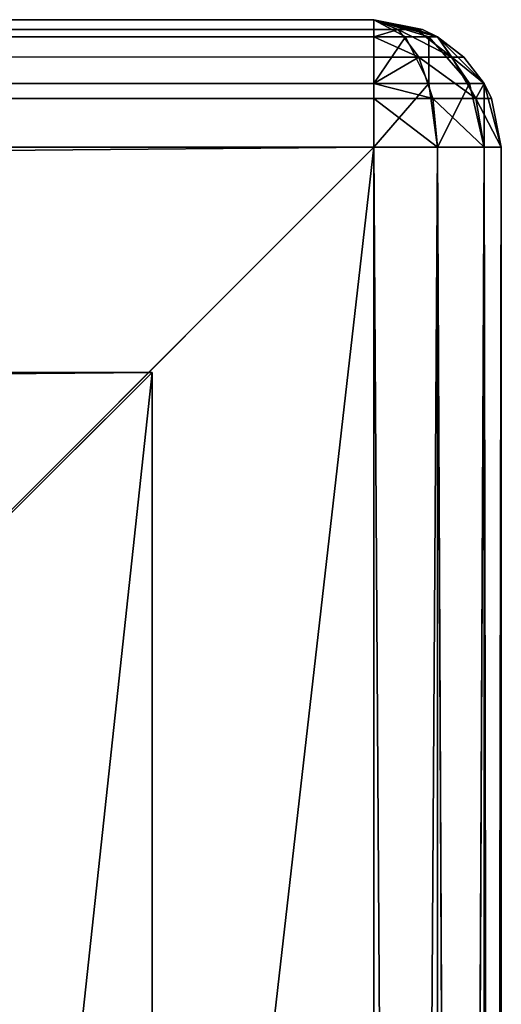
# Model space of a CAD drawing. Extents: x 118 to 1028, y 4 to 84.
# Tile 24 of 24: x 1024 to 1028, y 76 to 84. Entities that reach past the tile are written whole.
import ezdxf

# ---------------------------------------------------------------- set-up
doc = ezdxf.new("R2010")
doc.units = 0
doc.header["$LTSCALE"] = 25.4
doc.layers.get('0').update_dxf_attribs({"color": 13, "linetype": 'CONTINUOUS'})

# ---------------------------------------------------------------- blocks, each defined once
blk = doc.blocks.new('KAGERA-LED-L-9502_STL')
at = {"color": 250}
for p, q in [((1, 45, 79), (909, 45, 79)), ((1, 45, 79), (909, 45, 79)), ((1, 44.866, 79.5), (909, 45, 79)), ((1, 44.866, 79.5), (909, 45, 79)), ((909, 45, 79), (901, 45, 71)), ((909, 45, 79), (901, 45, 71)), ((909, 45, 79), (901, 45, 9)), ((909, 45, 79), (901, 45, 9)), ((909, 45, 79), (909, 45, 1)), ((909, 44.866, 79.5), (909, 45, 79)), ((909, 44.866, 79.5), (909, 45, 79)), ((909.433, 44.75, 79.5), (909, 45, 79)), ((909.433, 44.75, 79.5), (909, 45, 79)), ((909.5, 44.866, 79), (909, 45, 79)), ((909, 45, 79), (909, 45, 1)), ((909.5, 44.866, 79), (909, 45, 79)), ((909.5, 44.866, 79), (909, 45, 1)), ((909.5, 44.866, 79), (909, 45, 1)), ((1, 44.866, 79.5), (909, 44.866, 79.5)), ((1, 44.866, 79.5), (909, 44.866, 79.5)), ((1, 44.5, 79.866), (909, 44.866, 79.5)), ((1, 44.5, 79.866), (909, 44.866, 79.5)), ((909, 44.5, 79.866), (909, 44.866, 79.5)), ((909, 44.866, 79.5), (909.433, 44.75, 79.5)), ((909, 44.866, 79.5), (909.25, 44.433, 79.866)), ((909, 44.866, 79.5), (909.433, 44.75, 79.5)), ((909, 44.5, 79.866), (909, 44.866, 79.5)), ((909, 44.866, 79.5), (909.25, 44.433, 79.866)), ((909.433, 44.75, 79.5), (909.5, 44.866, 79)), ((909.433, 44.75, 79.5), (909.5, 44.866, 79)), ((909.75, 44.433, 79.5), (909.5, 44.866, 79)), ((909.75, 44.433, 79.5), (909.5, 44.866, 79)), ((909.866, 44.5, 79), (909.5, 44.866, 79)), ((909.5, 44.866, 79), (909.5, 44.866, 1)), ((909.5, 44.866, 79), (909.5, 44.866, 1)), ((909.866, 44.5, 79), (909.5, 44.866, 79)), ((909.866, 44.5, 79), (909.5, 44.866, 1)), ((909.866, 44.5, 79), (909.5, 44.866, 1)), ((909.25, 44.433, 79.866), (909.433, 44.75, 79.5)), ((909.25, 44.433, 79.866), (909.433, 44.75, 79.5)), ((909.433, 44.25, 79.866), (909.433, 44.75, 79.5)), ((909.433, 44.25, 79.866), (909.433, 44.75, 79.5)), ((909.75, 44.433, 79.5), (909.433, 44.75, 79.5)), ((909.75, 44.433, 79.5), (909.433, 44.75, 79.5)), ((1, 44.5, 79.866), (909, 44.5, 79.866)), ((1, 44.5, 79.866), (909, 44.5, 79.866)), ((1, 44, 80), (909, 44.5, 79.866)), ((1, 44, 80), (909, 44.5, 79.866)), ((909, 44, 80), (909, 44.5, 79.866)), ((909, 44.5, 79.866), (909.25, 44.433, 79.866)), ((909, 44.5, 79.866), (909.25, 44.433, 79.866)), ((909, 44, 80), (909, 44.5, 79.866)), ((909.75, 44.433, 79.5), (909.866, 44.5, 79)), ((909.75, 44.433, 79.5), (909.866, 44.5, 79)), ((909.866, 44, 79.5), (909.866, 44.5, 79)), ((909.866, 44, 79.5), (909.866, 44.5, 79)), ((910, 44, 79), (909.866, 44.5, 79)), ((909.866, 44.5, 79), (909.866, 44.5, 1)), ((909.866, 44.5, 79), (909.866, 44.5, 1)), ((910, 44, 79), (909.866, 44.5, 79)), ((910, 44, 79), (909.866, 44.5, 1)), ((910, 44, 79), (909.866, 44.5, 1)), ((909.25, 44.433, 79.866), (909, 44, 80)), ((909.25, 44.433, 79.866), (909, 44, 80)), ((909.25, 44.433, 79.866), (909.433, 44.25, 79.866)), ((909.25, 44.433, 79.866), (909.433, 44.25, 79.866)), ((909.433, 44.25, 79.866), (909.75, 44.433, 79.5)), ((909.433, 44.25, 79.866), (909.75, 44.433, 79.5)), ((909.5, 44, 79.866), (909.75, 44.433, 79.5)), ((909.5, 44, 79.866), (909.75, 44.433, 79.5)), ((909.866, 44, 79.5), (909.75, 44.433, 79.5)), ((909.866, 44, 79.5), (909.75, 44.433, 79.5)), ((909.433, 44.25, 79.866), (909, 44, 80)), ((909.433, 44.25, 79.866), (909, 44, 80)), ((909.5, 44, 79.866), (909.433, 44.25, 79.866)), ((909.5, 44, 79.866), (909.433, 44.25, 79.866)), ((909, 44, 80), (1, 1, 80)), ((909, 44, 80), (1, 1, 80)), ((909, 44, 80), (1, 44, 80)), ((909, 44, 80), (1, 44, 80)), ((2.7369, 44, 77.2337), (907.2632, 44, 77.2337)), ((907.2632, 44, 77.2337), (2.7369, 1, 77.2337)), ((907.2632, 44, 77.2337), (2.7369, 1, 77.2337)), ((2.7369, 44, 77.2337), (907.2632, 44, 77.2337)), ((907.2632, 44, 77.2337), (10, 44, 70)), ((907.2632, 44, 77.2337), (10, 44, 70)), ((900, 44, 70), (907.2632, 44, 77.2337)), ((900, 44, 70), (907.2632, 44, 77.2337)), ((907.2632, 44, 77.2337), (907.2632, 1, 77.2337)), ((907.2632, 44, 77.2337), (907.2632, 44, 2.7663)), ((907.2632, 44, 2.7663), (907.2632, 1, 77.2337)), ((907.2632, 44, 77.2337), (907.2632, 1, 77.2337)), ((907.2632, 44, 2.7663), (907.2632, 1, 77.2337)), ((907.2632, 44, 77.2337), (907.2632, 44, 2.7663)), ((909, 1, 80), (909, 44, 80)), ((909.3827, 1, 79.9239), (909, 44, 80)), ((909, 1, 80), (909, 44, 80)), ((909.3827, 1, 79.9239), (909, 44, 80)), ((909.5, 44, 79.866), (909, 44, 80)), ((909.5, 44, 79.866), (909, 44, 80)), ((909.3827, 1, 79.9239), (909.5, 44, 79.866)), ((909.3827, 1, 79.9239), (909.5, 44, 79.866)), ((909.5, 1, 79.866), (909.5, 44, 79.866)), ((909.5, 1, 79.866), (909.5, 44, 79.866)), ((909.7072, 1, 79.7071), (909.5, 44, 79.866)), ((909.7072, 1, 79.7071), (909.5, 44, 79.866)), ((909.866, 44, 79.5), (909.5, 44, 79.866)), ((909.866, 44, 79.5), (909.5, 44, 79.866)), ((909.7072, 1, 79.7071), (909.866, 44, 79.5)), ((909.7072, 1, 79.7071), (909.866, 44, 79.5)), ((909.866, 1, 79.5), (909.866, 44, 79.5)), ((909.866, 1, 79.5), (909.866, 44, 79.5)), ((909.866, 1, 79.5), (910, 44, 79)), ((910, 44, 79), (909.866, 44, 79.5)), ((909.866, 1, 79.5), (910, 44, 79)), ((910, 44, 79), (909.866, 44, 79.5)), ((909.9239, 1, 79.3827), (910, 44, 79)), ((909.9239, 1, 79.3827), (910, 44, 79)), ((910, 44, 1), (910, 44, 79)), ((910, 44, 79), (910, 1, 1)), ((910, 44, 79), (910, 1, 1)), ((910, 44, 79), (910, 1, 79)), ((910, 44, 79), (910, 1, 79)), ((910, 44, 1), (910, 44, 79)), ((1, 1, 80), (909, 1, 80)), ((909, 0.5, 79.866), (1, 1, 80)), ((909, 0.5, 79.866), (1, 1, 80)), ((909, 0.6173, 79.9239), (1, 1, 80)), ((909, 0.6173, 79.9239), (1, 1, 80)), ((1, 1, 80), (909, 1, 80)), ((907.2632, 1, 77.2337), (2.7369, 1, 77.2337)), ((907.2632, 1, 77.2337), (2.7369, 1, 77.2337)), ((907.2632, 1, 77.2337), (900, 1, 70)), ((907.2632, 1, 77.2337), (900, 1, 70)), ((907.2632, 1, 77.2337), (900, 1, 10)), ((907.2632, 1, 77.2337), (900, 1, 10)), ((907.2632, 1, 2.7663), (907.2632, 1, 77.2337)), ((907.2632, 1, 2.7663), (907.2632, 1, 77.2337)), ((909, 0.6173, 79.9239), (909, 1, 80)), ((909, 1, 80), (909.3827, 1, 79.9239)), ((909, 0.6173, 79.9239), (909, 1, 80)), ((909.1913, 0.6686, 79.9239), (909, 1, 80)), ((909.3314, 0.8087, 79.9239), (909, 1, 80)), ((909.1913, 0.6686, 79.9239), (909, 1, 80)), ((909, 1, 80), (909.3827, 1, 79.9239)), ((909.3314, 0.8087, 79.9239), (909, 1, 80)), ((909.3827, 1, 79.9239), (909.3314, 0.8087, 79.9239)), ((909.3314, 0.8087, 79.9239), (909.5, 1, 79.866)), ((909.3314, 0.8087, 79.9239), (909.5, 1, 79.866)), ((909.3827, 1, 79.9239), (909.3314, 0.8087, 79.9239)), ((909.3827, 1, 79.9239), (909.5, 1, 79.866)), ((909.3827, 1, 79.9239), (909.5, 1, 79.866)), ((909.5, 1, 79.866), (909.7072, 1, 79.7071)), ((909.6124, 0.6464, 79.7071), (909.5, 1, 79.866)), ((909.5, 1, 79.866), (909.7072, 1, 79.7071)), ((909.6124, 0.6464, 79.7071), (909.5, 1, 79.866)), ((909.866, 1, 79.5), (909.6124, 0.6464, 79.7071)), ((909.866, 1, 79.5), (909.6124, 0.6464, 79.7071)), ((909.7072, 1, 79.7071), (909.6124, 0.6464, 79.7071)), ((909.7072, 1, 79.7071), (909.6124, 0.6464, 79.7071)), ((909.7072, 1, 79.7071), (909.866, 1, 79.5)), ((909.7072, 1, 79.7071), (909.866, 1, 79.5)), ((909.8001, 0.5381, 79.3827), (909.866, 1, 79.5)), ((910, 1, 79), (909.8001, 0.5381, 79.3827)), ((910, 1, 79), (909.8001, 0.5381, 79.3827)), ((909.9239, 1, 79.3827), (909.8001, 0.5381, 79.3827)), ((909.9239, 1, 79.3827), (909.8001, 0.5381, 79.3827)), ((909.8001, 0.5381, 79.3827), (909.866, 1, 79.5)), ((909.866, 1, 79.5), (909.9239, 1, 79.3827)), ((909.866, 0.5, 79), (910, 1, 79)), ((909.866, 1, 79.5), (909.9239, 1, 79.3827)), ((910, 1, 1), (909.866, 0.5, 79)), ((910, 1, 1), (909.866, 0.5, 79)), ((909.866, 0.5, 79), (910, 1, 79)), ((909.9239, 1, 79.3827), (910, 1, 79)), ((909.9239, 1, 79.3827), (910, 1, 79)), ((910, 1, 79), (910, 1, 1)), ((910, 1, 79), (910, 1, 1)), ((909.3314, 0.8087, 79.9239), (909.1913, 0.6686, 79.9239)), ((909.3314, 0.8087, 79.9239), (909.1913, 0.6686, 79.9239)), ((909.3314, 0.8087, 79.9239), (909.6124, 0.6464, 79.7071)), ((909.3314, 0.8087, 79.9239), (909.6124, 0.6464, 79.7071)), ((909, 0.6173, 79.9239), (909.1913, 0.6686, 79.9239)), ((909, 0.6173, 79.9239), (909.1913, 0.6686, 79.9239)), ((909, 0.5, 79.866), (909.1913, 0.6686, 79.9239)), ((909, 0.5, 79.866), (909.1913, 0.6686, 79.9239)), ((909.3536, 0.3876, 79.7071), (909.1913, 0.6686, 79.9239)), ((909.6124, 0.6464, 79.7071), (909.1913, 0.6686, 79.9239)), ((909.3536, 0.3876, 79.7071), (909.1913, 0.6686, 79.9239)), ((909.6124, 0.6464, 79.7071), (909.1913, 0.6686, 79.9239)), ((909.6124, 0.6464, 79.7071), (909.3536, 0.3876, 79.7071)), ((909.6124, 0.6464, 79.7071), (909.3536, 0.3876, 79.7071)), ((909.6124, 0.6464, 79.7071), (909.8001, 0.5381, 79.3827)), ((909.6124, 0.6464, 79.7071), (909.8001, 0.5381, 79.3827)), ((909, 0.5, 79.866), (909, 0.6173, 79.9239)), ((909, 0.5, 79.866), (909, 0.6173, 79.9239)), ((909, 0.134, 79.5), (1, 0.5, 79.866)), ((909, 0.2929, 79.7071), (1, 0.5, 79.866)), ((909, 0.134, 79.5), (1, 0.5, 79.866)), ((909, 0.2929, 79.7071), (1, 0.5, 79.866)), ((909, 0.5, 79.866), (1, 0.5, 79.866)), ((909, 0.5, 79.866), (1, 0.5, 79.866)), ((909, 0.2929, 79.7071), (909, 0.5, 79.866)), ((909, 0.5, 79.866), (909.3536, 0.3876, 79.7071)), ((909, 0.2929, 79.7071), (909, 0.5, 79.866)), ((909, 0.5, 79.866), (909.3536, 0.3876, 79.7071)), ((909.8001, 0.5381, 79.3827), (909.3536, 0.3876, 79.7071)), ((909.8001, 0.5381, 79.3827), (909.3536, 0.3876, 79.7071)), ((909.8001, 0.5381, 79.3827), (909.462, 0.1999, 79.3827)), ((909.8001, 0.5381, 79.3827), (909.462, 0.1999, 79.3827)), ((909.866, 0.5, 79), (909.462, 0.1999, 79.3827)), ((909.866, 0.5, 79), (909.462, 0.1999, 79.3827)), ((909.5, 0.134, 79), (909.866, 0.5, 79)), ((909.866, 0.5, 1), (909.5, 0.134, 79)), ((909.866, 0.5, 1), (909.5, 0.134, 79)), ((909.5, 0.134, 79), (909.866, 0.5, 79)), ((909.8001, 0.5381, 79.3827), (909.866, 0.5, 79)), ((909.8001, 0.5381, 79.3827), (909.866, 0.5, 79)), ((909.866, 0.5, 1), (909.866, 0.5, 79)), ((909.866, 0.5, 1), (909.866, 0.5, 79)), ((909, 0.2929, 79.7071), (909.3536, 0.3876, 79.7071)), ((909, 0.2929, 79.7071), (909.3536, 0.3876, 79.7071)), ((909, 0.134, 79.5), (909.3536, 0.3876, 79.7071)), ((909, 0.134, 79.5), (909.3536, 0.3876, 79.7071)), ((909.3536, 0.3876, 79.7071), (909.462, 0.1999, 79.3827)), ((909.3536, 0.3876, 79.7071), (909.462, 0.1999, 79.3827)), ((909, 0.134, 79.5), (909, 0.2929, 79.7071)), ((909, 0.134, 79.5), (909, 0.2929, 79.7071)), ((909, 0.134, 79.5), (909.462, 0.1999, 79.3827)), ((909, 0.134, 79.5), (909.462, 0.1999, 79.3827)), ((909, 0.0761, 79.3827), (909.462, 0.1999, 79.3827)), ((909, 0.0761, 79.3827), (909.462, 0.1999, 79.3827)), ((909.462, 0.1999, 79.3827), (909.5, 0.134, 79)), ((909.462, 0.1999, 79.3827), (909.5, 0.134, 79)), ((909, 0.0761, 79.3827), (1, 0.134, 79.5)), ((909, 0.0761, 79.3827), (1, 0.134, 79.5)), ((909, 0.134, 79.5), (1, 0.134, 79.5)), ((909, 0.134, 79.5), (1, 0.134, 79.5)), ((909, 0.0761, 79.3827), (909, 0.134, 79.5)), ((909, 0.0761, 79.3827), (909, 0.134, 79.5)), ((909, 0.0761, 79.3827), (909.5, 0.134, 79)), ((909, 0.0761, 79.3827), (909.5, 0.134, 79)), ((909, 0, 79), (909.5, 0.134, 79)), ((909.5, 0.134, 1), (909, 0, 79)), ((909.5, 0.134, 1), (909, 0, 79)), ((909, 0, 79), (909.5, 0.134, 79)), ((909.5, 0.134, 1), (909.5, 0.134, 79)), ((909.5, 0.134, 1), (909.5, 0.134, 79)), ((909, 0.0761, 79.3827), (1, 0, 79)), ((909, 0.0761, 79.3827), (1, 0, 79)), ((909, 0, 79), (1, 0, 79)), ((909, 0, 79), (1, 0, 79)), ((909, 0, 79), (9, 0, 71)), ((909, 0, 79), (9, 0, 71)), ((909, 0, 79), (901, 0, 71)), ((909, 0, 79), (901, 0, 71)), ((909, 0, 79), (909, 0.0761, 79.3827)), ((909, 0, 79), (909, 0.0761, 79.3827)), ((909, 0, 1), (909, 0, 79)), ((909, 0, 1), (909, 0, 79))]:
    blk.add_line(p, q, dxfattribs=at)
mesh = blk.add_polyface(dxfattribs=at)
corners = [(909, 45, 79), (901, 45, 71), (1, 45, 79)]
mesh.append_faces([[corners[k] for k in face] for face in [(0, 1, 2)]], dxfattribs={"color": 250})
mesh = blk.add_polyface(dxfattribs=at)
corners = [(1, 44.866, 79.5), (909, 45, 79), (1, 45, 79)]
mesh.append_faces([[corners[k] for k in face] for face in [(0, 1, 2)]], dxfattribs={"color": 250})
mesh = blk.add_polyface(dxfattribs=at)
corners = [(909, 44.866, 79.5), (909, 45, 79), (1, 44.866, 79.5)]
mesh.append_faces([[corners[k] for k in face] for face in [(0, 1, 2)]], dxfattribs={"color": 250})
mesh = blk.add_polyface(dxfattribs=at)
corners = [(909, 45, 79), (901, 45, 9), (901, 45, 71)]
mesh.append_faces([[corners[k] for k in face] for face in [(0, 1, 2)]], dxfattribs={"color": 250})
mesh = blk.add_polyface(dxfattribs=at)
corners = [(909, 45, 79), (909, 45, 1), (901, 45, 9)]
mesh.append_faces([[corners[k] for k in face] for face in [(0, 1, 2)]], dxfattribs={"color": 250})
mesh = blk.add_polyface(dxfattribs=at)
corners = [(909.433, 44.75, 79.5), (909, 45, 79), (909, 44.866, 79.5)]
mesh.append_faces([[corners[k] for k in face] for face in [(0, 1, 2)]], dxfattribs={"color": 250})
mesh = blk.add_polyface(dxfattribs=at)
corners = [(909.433, 44.75, 79.5), (909.5, 44.866, 79), (909, 45, 79)]
mesh.append_faces([[corners[k] for k in face] for face in [(0, 1, 2)]], dxfattribs={"color": 250})
mesh = blk.add_polyface(dxfattribs=at)
corners = [(909.5, 44.866, 79), (909, 45, 1), (909, 45, 79)]
mesh.append_faces([[corners[k] for k in face] for face in [(0, 1, 2)]], dxfattribs={"color": 250})
mesh = blk.add_polyface(dxfattribs=at)
corners = [(909.5, 44.866, 79), (909.5, 44.866, 1), (909, 45, 1)]
mesh.append_faces([[corners[k] for k in face] for face in [(0, 1, 2)]], dxfattribs={"color": 250})
mesh = blk.add_polyface(dxfattribs=at)
corners = [(1, 44.5, 79.866), (909, 44.866, 79.5), (1, 44.866, 79.5)]
mesh.append_faces([[corners[k] for k in face] for face in [(0, 1, 2)]], dxfattribs={"color": 250})
mesh = blk.add_polyface(dxfattribs=at)
corners = [(909, 44.5, 79.866), (909, 44.866, 79.5), (1, 44.5, 79.866)]
mesh.append_faces([[corners[k] for k in face] for face in [(0, 1, 2)]], dxfattribs={"color": 250})
mesh = blk.add_polyface(dxfattribs=at)
corners = [(909.433, 44.75, 79.5), (909, 44.866, 79.5), (909.25, 44.433, 79.866)]
mesh.append_faces([[corners[k] for k in face] for face in [(0, 1, 2)]], dxfattribs={"color": 250})
mesh = blk.add_polyface(dxfattribs=at)
corners = [(909.25, 44.433, 79.866), (909, 44.866, 79.5), (909, 44.5, 79.866)]
mesh.append_faces([[corners[k] for k in face] for face in [(0, 1, 2)]], dxfattribs={"color": 250})
mesh = blk.add_polyface(dxfattribs=at)
corners = [(909.5, 44.866, 79), (909.433, 44.75, 79.5), (909.75, 44.433, 79.5)]
mesh.append_faces([[corners[k] for k in face] for face in [(0, 1, 2)]], dxfattribs={"color": 250})
mesh = blk.add_polyface(dxfattribs=at)
corners = [(909.75, 44.433, 79.5), (909.866, 44.5, 79), (909.5, 44.866, 79)]
mesh.append_faces([[corners[k] for k in face] for face in [(0, 1, 2)]], dxfattribs={"color": 250})
mesh = blk.add_polyface(dxfattribs=at)
corners = [(909.866, 44.5, 79), (909.5, 44.866, 1), (909.5, 44.866, 79)]
mesh.append_faces([[corners[k] for k in face] for face in [(0, 1, 2)]], dxfattribs={"color": 250})
mesh = blk.add_polyface(dxfattribs=at)
corners = [(909.866, 44.5, 79), (909.866, 44.5, 1), (909.5, 44.866, 1)]
mesh.append_faces([[corners[k] for k in face] for face in [(0, 1, 2)]], dxfattribs={"color": 250})
mesh = blk.add_polyface(dxfattribs=at)
corners = [(909.433, 44.75, 79.5), (909.25, 44.433, 79.866), (909.433, 44.25, 79.866)]
mesh.append_faces([[corners[k] for k in face] for face in [(0, 1, 2)]], dxfattribs={"color": 250})
mesh = blk.add_polyface(dxfattribs=at)
corners = [(909.75, 44.433, 79.5), (909.433, 44.75, 79.5), (909.433, 44.25, 79.866)]
mesh.append_faces([[corners[k] for k in face] for face in [(0, 1, 2)]], dxfattribs={"color": 250})
mesh = blk.add_polyface(dxfattribs=at)
corners = [(909, 44.5, 79.866), (1, 44.5, 79.866), (1, 44, 80)]
mesh.append_faces([[corners[k] for k in face] for face in [(0, 1, 2)]], dxfattribs={"color": 250})
mesh = blk.add_polyface(dxfattribs=at)
corners = [(909, 44.5, 79.866), (1, 44, 80), (909, 44, 80)]
mesh.append_faces([[corners[k] for k in face] for face in [(0, 1, 2)]], dxfattribs={"color": 250})
mesh = blk.add_polyface(dxfattribs=at)
corners = [(909.25, 44.433, 79.866), (909, 44.5, 79.866), (909, 44, 80)]
mesh.append_faces([[corners[k] for k in face] for face in [(0, 1, 2)]], dxfattribs={"color": 250})
mesh = blk.add_polyface(dxfattribs=at)
corners = [(909.866, 44.5, 79), (909.75, 44.433, 79.5), (909.866, 44, 79.5)]
mesh.append_faces([[corners[k] for k in face] for face in [(0, 1, 2)]], dxfattribs={"color": 250})
mesh = blk.add_polyface(dxfattribs=at)
corners = [(909.866, 44.5, 79), (909.866, 44, 79.5), (910, 44, 79)]
mesh.append_faces([[corners[k] for k in face] for face in [(0, 1, 2)]], dxfattribs={"color": 250})
mesh = blk.add_polyface(dxfattribs=at)
corners = [(909.866, 44.5, 79), (910, 44, 79), (909.866, 44.5, 1)]
mesh.append_faces([[corners[k] for k in face] for face in [(0, 1, 2)]], dxfattribs={"color": 250})
mesh = blk.add_polyface(dxfattribs=at)
corners = [(909.866, 44.5, 1), (910, 44, 79), (910, 44, 1)]
mesh.append_faces([[corners[k] for k in face] for face in [(0, 1, 2)]], dxfattribs={"color": 250})
mesh = blk.add_polyface(dxfattribs=at)
corners = [(909.433, 44.25, 79.866), (909.25, 44.433, 79.866), (909, 44, 80)]
mesh.append_faces([[corners[k] for k in face] for face in [(0, 1, 2)]], dxfattribs={"color": 250})
mesh = blk.add_polyface(dxfattribs=at)
corners = [(909.75, 44.433, 79.5), (909.433, 44.25, 79.866), (909.5, 44, 79.866)]
mesh.append_faces([[corners[k] for k in face] for face in [(0, 1, 2)]], dxfattribs={"color": 250})
mesh = blk.add_polyface(dxfattribs=at)
corners = [(909.75, 44.433, 79.5), (909.5, 44, 79.866), (909.866, 44, 79.5)]
mesh.append_faces([[corners[k] for k in face] for face in [(0, 1, 2)]], dxfattribs={"color": 250})
mesh = blk.add_polyface(dxfattribs=at)
corners = [(909.5, 44, 79.866), (909.433, 44.25, 79.866), (909, 44, 80)]
mesh.append_faces([[corners[k] for k in face] for face in [(0, 1, 2)]], dxfattribs={"color": 250})
mesh = blk.add_polyface(dxfattribs=at)
corners = [(909, 44, 80), (1, 1, 80), (909, 1, 80)]
mesh.append_faces([[corners[k] for k in face] for face in [(0, 1, 2)]], dxfattribs={"color": 250})
mesh = blk.add_polyface(dxfattribs=at)
corners = [(909, 44, 80), (1, 44, 80), (1, 1, 80)]
mesh.append_faces([[corners[k] for k in face] for face in [(0, 1, 2)]], dxfattribs={"color": 250})
mesh = blk.add_polyface(dxfattribs=at)
corners = [(907.2632, 44, 77.2337), (2.7369, 1, 77.2337), (2.7369, 44, 77.2337)]
mesh.append_faces([[corners[k] for k in face] for face in [(0, 1, 2)]], dxfattribs={"color": 250})
mesh = blk.add_polyface(dxfattribs=at)
corners = [(907.2632, 1, 77.2337), (2.7369, 1, 77.2337), (907.2632, 44, 77.2337)]
mesh.append_faces([[corners[k] for k in face] for face in [(0, 1, 2)]], dxfattribs={"color": 250})
mesh = blk.add_polyface(dxfattribs=at)
corners = [(2.7369, 44, 77.2337), (10, 44, 70), (907.2632, 44, 77.2337)]
mesh.append_faces([[corners[k] for k in face] for face in [(0, 1, 2)]], dxfattribs={"color": 250})
mesh = blk.add_polyface(dxfattribs=at)
corners = [(907.2632, 44, 77.2337), (10, 44, 70), (900, 44, 70)]
mesh.append_faces([[corners[k] for k in face] for face in [(0, 1, 2)]], dxfattribs={"color": 250})
mesh = blk.add_polyface(dxfattribs=at)
corners = [(907.2632, 44, 77.2337), (900, 44, 70), (907.2632, 44, 2.7663)]
mesh.append_faces([[corners[k] for k in face] for face in [(0, 1, 2)]], dxfattribs={"color": 250})
mesh = blk.add_polyface(dxfattribs=at)
corners = [(907.2632, 44, 2.7663), (907.2632, 1, 77.2337), (907.2632, 44, 77.2337)]
mesh.append_faces([[corners[k] for k in face] for face in [(0, 1, 2)]], dxfattribs={"color": 250})
mesh = blk.add_polyface(dxfattribs=at)
corners = [(907.2632, 44, 2.7663), (907.2632, 1, 2.7663), (907.2632, 1, 77.2337)]
mesh.append_faces([[corners[k] for k in face] for face in [(0, 1, 2)]], dxfattribs={"color": 250})
mesh = blk.add_polyface(dxfattribs=at)
corners = [(909.3827, 1, 79.9239), (909, 44, 80), (909, 1, 80)]
mesh.append_faces([[corners[k] for k in face] for face in [(0, 1, 2)]], dxfattribs={"color": 250})
mesh = blk.add_polyface(dxfattribs=at)
corners = [(909.5, 44, 79.866), (909, 44, 80), (909.3827, 1, 79.9239)]
mesh.append_faces([[corners[k] for k in face] for face in [(0, 1, 2)]], dxfattribs={"color": 250})
mesh = blk.add_polyface(dxfattribs=at)
corners = [(909.5, 44, 79.866), (909.3827, 1, 79.9239), (909.5, 1, 79.866)]
mesh.append_faces([[corners[k] for k in face] for face in [(0, 1, 2)]], dxfattribs={"color": 250})
mesh = blk.add_polyface(dxfattribs=at)
corners = [(909.7072, 1, 79.7071), (909.5, 44, 79.866), (909.5, 1, 79.866)]
mesh.append_faces([[corners[k] for k in face] for face in [(0, 1, 2)]], dxfattribs={"color": 250})
mesh = blk.add_polyface(dxfattribs=at)
corners = [(909.5, 44, 79.866), (909.7072, 1, 79.7071), (909.866, 44, 79.5)]
mesh.append_faces([[corners[k] for k in face] for face in [(0, 1, 2)]], dxfattribs={"color": 250})
mesh = blk.add_polyface(dxfattribs=at)
corners = [(909.866, 44, 79.5), (909.7072, 1, 79.7071), (909.866, 1, 79.5)]
mesh.append_faces([[corners[k] for k in face] for face in [(0, 1, 2)]], dxfattribs={"color": 250})
mesh = blk.add_polyface(dxfattribs=at)
corners = [(909.866, 44, 79.5), (909.866, 1, 79.5), (910, 44, 79)]
mesh.append_faces([[corners[k] for k in face] for face in [(0, 1, 2)]], dxfattribs={"color": 250})
mesh = blk.add_polyface(dxfattribs=at)
corners = [(910, 44, 79), (909.866, 1, 79.5), (909.9239, 1, 79.3827)]
mesh.append_faces([[corners[k] for k in face] for face in [(0, 1, 2)]], dxfattribs={"color": 250})
mesh = blk.add_polyface(dxfattribs=at)
corners = [(910, 44, 79), (909.9239, 1, 79.3827), (910, 1, 79)]
mesh.append_faces([[corners[k] for k in face] for face in [(0, 1, 2)]], dxfattribs={"color": 250})
mesh = blk.add_polyface(dxfattribs=at)
corners = [(910, 44, 79), (910, 1, 1), (910, 44, 1)]
mesh.append_faces([[corners[k] for k in face] for face in [(0, 1, 2)]], dxfattribs={"color": 250})
mesh = blk.add_polyface(dxfattribs=at)
corners = [(910, 44, 79), (910, 1, 79), (910, 1, 1)]
mesh.append_faces([[corners[k] for k in face] for face in [(0, 1, 2)]], dxfattribs={"color": 250})
mesh = blk.add_polyface(dxfattribs=at)
corners = [(909, 0.5, 79.866), (1, 1, 80), (1, 0.5, 79.866)]
mesh.append_faces([[corners[k] for k in face] for face in [(0, 1, 2)]], dxfattribs={"color": 250})
mesh = blk.add_polyface(dxfattribs=at)
corners = [(909, 0.6173, 79.9239), (1, 1, 80), (909, 0.5, 79.866)]
mesh.append_faces([[corners[k] for k in face] for face in [(0, 1, 2)]], dxfattribs={"color": 250})
mesh = blk.add_polyface(dxfattribs=at)
corners = [(909, 1, 80), (1, 1, 80), (909, 0.6173, 79.9239)]
mesh.append_faces([[corners[k] for k in face] for face in [(0, 1, 2)]], dxfattribs={"color": 250})
mesh = blk.add_polyface(dxfattribs=at)
corners = [(907.2632, 1, 77.2337), (900, 1, 70), (2.7369, 1, 77.2337)]
mesh.append_faces([[corners[k] for k in face] for face in [(0, 1, 2)]], dxfattribs={"color": 250})
mesh = blk.add_polyface(dxfattribs=at)
corners = [(907.2632, 1, 77.2337), (900, 1, 10), (900, 1, 70)]
mesh.append_faces([[corners[k] for k in face] for face in [(0, 1, 2)]], dxfattribs={"color": 250})
mesh = blk.add_polyface(dxfattribs=at)
corners = [(907.2632, 1, 77.2337), (907.2632, 1, 2.7663), (900, 1, 10)]
mesh.append_faces([[corners[k] for k in face] for face in [(0, 1, 2)]], dxfattribs={"color": 250})
mesh = blk.add_polyface(dxfattribs=at)
corners = [(909.1913, 0.6686, 79.9239), (909, 1, 80), (909, 0.6173, 79.9239)]
mesh.append_faces([[corners[k] for k in face] for face in [(0, 1, 2)]], dxfattribs={"color": 250})
mesh = blk.add_polyface(dxfattribs=at)
corners = [(909.3314, 0.8087, 79.9239), (909, 1, 80), (909.1913, 0.6686, 79.9239)]
mesh.append_faces([[corners[k] for k in face] for face in [(0, 1, 2)]], dxfattribs={"color": 250})
mesh = blk.add_polyface(dxfattribs=at)
corners = [(909.3827, 1, 79.9239), (909, 1, 80), (909.3314, 0.8087, 79.9239)]
mesh.append_faces([[corners[k] for k in face] for face in [(0, 1, 2)]], dxfattribs={"color": 250})
mesh = blk.add_polyface(dxfattribs=at)
corners = [(909.5, 1, 79.866), (909.3827, 1, 79.9239), (909.3314, 0.8087, 79.9239)]
mesh.append_faces([[corners[k] for k in face] for face in [(0, 1, 2)]], dxfattribs={"color": 250})
mesh = blk.add_polyface(dxfattribs=at)
corners = [(909.6124, 0.6464, 79.7071), (909.5, 1, 79.866), (909.3314, 0.8087, 79.9239)]
mesh.append_faces([[corners[k] for k in face] for face in [(0, 1, 2)]], dxfattribs={"color": 250})
mesh = blk.add_polyface(dxfattribs=at)
corners = [(909.7072, 1, 79.7071), (909.5, 1, 79.866), (909.6124, 0.6464, 79.7071)]
mesh.append_faces([[corners[k] for k in face] for face in [(0, 1, 2)]], dxfattribs={"color": 250})
mesh = blk.add_polyface(dxfattribs=at)
corners = [(909.866, 1, 79.5), (909.6124, 0.6464, 79.7071), (909.8001, 0.5381, 79.3827)]
mesh.append_faces([[corners[k] for k in face] for face in [(0, 1, 2)]], dxfattribs={"color": 250})
mesh = blk.add_polyface(dxfattribs=at)
corners = [(909.7072, 1, 79.7071), (909.6124, 0.6464, 79.7071), (909.866, 1, 79.5)]
mesh.append_faces([[corners[k] for k in face] for face in [(0, 1, 2)]], dxfattribs={"color": 250})
mesh = blk.add_polyface(dxfattribs=at)
corners = [(910, 1, 79), (909.8001, 0.5381, 79.3827), (909.866, 0.5, 79)]
mesh.append_faces([[corners[k] for k in face] for face in [(0, 1, 2)]], dxfattribs={"color": 250})
mesh = blk.add_polyface(dxfattribs=at)
corners = [(909.9239, 1, 79.3827), (909.8001, 0.5381, 79.3827), (910, 1, 79)]
mesh.append_faces([[corners[k] for k in face] for face in [(0, 1, 2)]], dxfattribs={"color": 250})
mesh = blk.add_polyface(dxfattribs=at)
corners = [(909.866, 1, 79.5), (909.8001, 0.5381, 79.3827), (909.9239, 1, 79.3827)]
mesh.append_faces([[corners[k] for k in face] for face in [(0, 1, 2)]], dxfattribs={"color": 250})
mesh = blk.add_polyface(dxfattribs=at)
corners = [(910, 1, 1), (909.866, 0.5, 79), (909.866, 0.5, 1)]
mesh.append_faces([[corners[k] for k in face] for face in [(0, 1, 2)]], dxfattribs={"color": 250})
mesh = blk.add_polyface(dxfattribs=at)
corners = [(910, 1, 79), (909.866, 0.5, 79), (910, 1, 1)]
mesh.append_faces([[corners[k] for k in face] for face in [(0, 1, 2)]], dxfattribs={"color": 250})
mesh = blk.add_polyface(dxfattribs=at)
corners = [(909.6124, 0.6464, 79.7071), (909.3314, 0.8087, 79.9239), (909.1913, 0.6686, 79.9239)]
mesh.append_faces([[corners[k] for k in face] for face in [(0, 1, 2)]], dxfattribs={"color": 250})
mesh = blk.add_polyface(dxfattribs=at)
corners = [(909.1913, 0.6686, 79.9239), (909, 0.6173, 79.9239), (909, 0.5, 79.866)]
mesh.append_faces([[corners[k] for k in face] for face in [(0, 1, 2)]], dxfattribs={"color": 250})
mesh = blk.add_polyface(dxfattribs=at)
corners = [(909.3536, 0.3876, 79.7071), (909.1913, 0.6686, 79.9239), (909, 0.5, 79.866)]
mesh.append_faces([[corners[k] for k in face] for face in [(0, 1, 2)]], dxfattribs={"color": 250})
mesh = blk.add_polyface(dxfattribs=at)
corners = [(909.6124, 0.6464, 79.7071), (909.1913, 0.6686, 79.9239), (909.3536, 0.3876, 79.7071)]
mesh.append_faces([[corners[k] for k in face] for face in [(0, 1, 2)]], dxfattribs={"color": 250})
mesh = blk.add_polyface(dxfattribs=at)
corners = [(909.6124, 0.6464, 79.7071), (909.3536, 0.3876, 79.7071), (909.8001, 0.5381, 79.3827)]
mesh.append_faces([[corners[k] for k in face] for face in [(0, 1, 2)]], dxfattribs={"color": 250})
mesh = blk.add_polyface(dxfattribs=at)
corners = [(1, 0.5, 79.866), (1, 0.134, 79.5), (909, 0.134, 79.5)]
mesh.append_faces([[corners[k] for k in face] for face in [(0, 1, 2)]], dxfattribs={"color": 250})
mesh = blk.add_polyface(dxfattribs=at)
corners = [(1, 0.5, 79.866), (909, 0.134, 79.5), (909, 0.2929, 79.7071)]
mesh.append_faces([[corners[k] for k in face] for face in [(0, 1, 2)]], dxfattribs={"color": 250})
mesh = blk.add_polyface(dxfattribs=at)
corners = [(909, 0.5, 79.866), (1, 0.5, 79.866), (909, 0.2929, 79.7071)]
mesh.append_faces([[corners[k] for k in face] for face in [(0, 1, 2)]], dxfattribs={"color": 250})
mesh = blk.add_polyface(dxfattribs=at)
corners = [(909.3536, 0.3876, 79.7071), (909, 0.5, 79.866), (909, 0.2929, 79.7071)]
mesh.append_faces([[corners[k] for k in face] for face in [(0, 1, 2)]], dxfattribs={"color": 250})
mesh = blk.add_polyface(dxfattribs=at)
corners = [(909.8001, 0.5381, 79.3827), (909.3536, 0.3876, 79.7071), (909.462, 0.1999, 79.3827)]
mesh.append_faces([[corners[k] for k in face] for face in [(0, 1, 2)]], dxfattribs={"color": 250})
mesh = blk.add_polyface(dxfattribs=at)
corners = [(909.8001, 0.5381, 79.3827), (909.462, 0.1999, 79.3827), (909.866, 0.5, 79)]
mesh.append_faces([[corners[k] for k in face] for face in [(0, 1, 2)]], dxfattribs={"color": 250})
mesh = blk.add_polyface(dxfattribs=at)
corners = [(909.462, 0.1999, 79.3827), (909.5, 0.134, 79), (909.866, 0.5, 79)]
mesh.append_faces([[corners[k] for k in face] for face in [(0, 1, 2)]], dxfattribs={"color": 250})
mesh = blk.add_polyface(dxfattribs=at)
corners = [(909.5, 0.134, 79), (909.5, 0.134, 1), (909.866, 0.5, 1)]
mesh.append_faces([[corners[k] for k in face] for face in [(0, 1, 2)]], dxfattribs={"color": 250})
mesh = blk.add_polyface(dxfattribs=at)
corners = [(909.5, 0.134, 79), (909.866, 0.5, 1), (909.866, 0.5, 79)]
mesh.append_faces([[corners[k] for k in face] for face in [(0, 1, 2)]], dxfattribs={"color": 250})
mesh = blk.add_polyface(dxfattribs=at)
corners = [(909, 0.2929, 79.7071), (909, 0.134, 79.5), (909.3536, 0.3876, 79.7071)]
mesh.append_faces([[corners[k] for k in face] for face in [(0, 1, 2)]], dxfattribs={"color": 250})
mesh = blk.add_polyface(dxfattribs=at)
corners = [(909.3536, 0.3876, 79.7071), (909, 0.134, 79.5), (909.462, 0.1999, 79.3827)]
mesh.append_faces([[corners[k] for k in face] for face in [(0, 1, 2)]], dxfattribs={"color": 250})
mesh = blk.add_polyface(dxfattribs=at)
corners = [(909, 0.134, 79.5), (909, 0.0761, 79.3827), (909.462, 0.1999, 79.3827)]
mesh.append_faces([[corners[k] for k in face] for face in [(0, 1, 2)]], dxfattribs={"color": 250})
mesh = blk.add_polyface(dxfattribs=at)
corners = [(909, 0.0761, 79.3827), (909.5, 0.134, 79), (909.462, 0.1999, 79.3827)]
mesh.append_faces([[corners[k] for k in face] for face in [(0, 1, 2)]], dxfattribs={"color": 250})
mesh = blk.add_polyface(dxfattribs=at)
corners = [(1, 0.134, 79.5), (1, 0, 79), (909, 0.0761, 79.3827)]
mesh.append_faces([[corners[k] for k in face] for face in [(0, 1, 2)]], dxfattribs={"color": 250})
mesh = blk.add_polyface(dxfattribs=at)
corners = [(1, 0.134, 79.5), (909, 0.0761, 79.3827), (909, 0.134, 79.5)]
mesh.append_faces([[corners[k] for k in face] for face in [(0, 1, 2)]], dxfattribs={"color": 250})
mesh = blk.add_polyface(dxfattribs=at)
corners = [(909, 0.0761, 79.3827), (909, 0, 79), (909.5, 0.134, 79)]
mesh.append_faces([[corners[k] for k in face] for face in [(0, 1, 2)]], dxfattribs={"color": 250})
mesh = blk.add_polyface(dxfattribs=at)
corners = [(909, 0, 79), (909, 0, 1), (909.5, 0.134, 1)]
mesh.append_faces([[corners[k] for k in face] for face in [(0, 1, 2)]], dxfattribs={"color": 250})
mesh = blk.add_polyface(dxfattribs=at)
corners = [(909, 0, 79), (909.5, 0.134, 1), (909.5, 0.134, 79)]
mesh.append_faces([[corners[k] for k in face] for face in [(0, 1, 2)]], dxfattribs={"color": 250})
mesh = blk.add_polyface(dxfattribs=at)
corners = [(909, 0.0761, 79.3827), (1, 0, 79), (909, 0, 79)]
mesh.append_faces([[corners[k] for k in face] for face in [(0, 1, 2)]], dxfattribs={"color": 250})
mesh = blk.add_polyface(dxfattribs=at)
corners = [(1, 0, 79), (9, 0, 71), (909, 0, 79)]
mesh.append_faces([[corners[k] for k in face] for face in [(0, 1, 2)]], dxfattribs={"color": 250})
mesh = blk.add_polyface(dxfattribs=at)
corners = [(909, 0, 79), (9, 0, 71), (901, 0, 71)]
mesh.append_faces([[corners[k] for k in face] for face in [(0, 1, 2)]], dxfattribs={"color": 250})
mesh = blk.add_polyface(dxfattribs=at)
corners = [(909, 0, 79), (901, 0, 71), (909, 0, 1)]
mesh.append_faces([[corners[k] for k in face] for face in [(0, 1, 2)]], dxfattribs={"color": 250})

msp = doc.modelspace()

# ---------------------------------------------------------------- block references
at = {"color": 0, "extrusion": (0, 1, -2.22045e-16), "rotation": 180}
msp.add_blockref('KAGERA-LED-L-9502_STL', (-117.8668, 1693.891, 4), dxfattribs=at)

doc.saveas('drawing.dxf')
